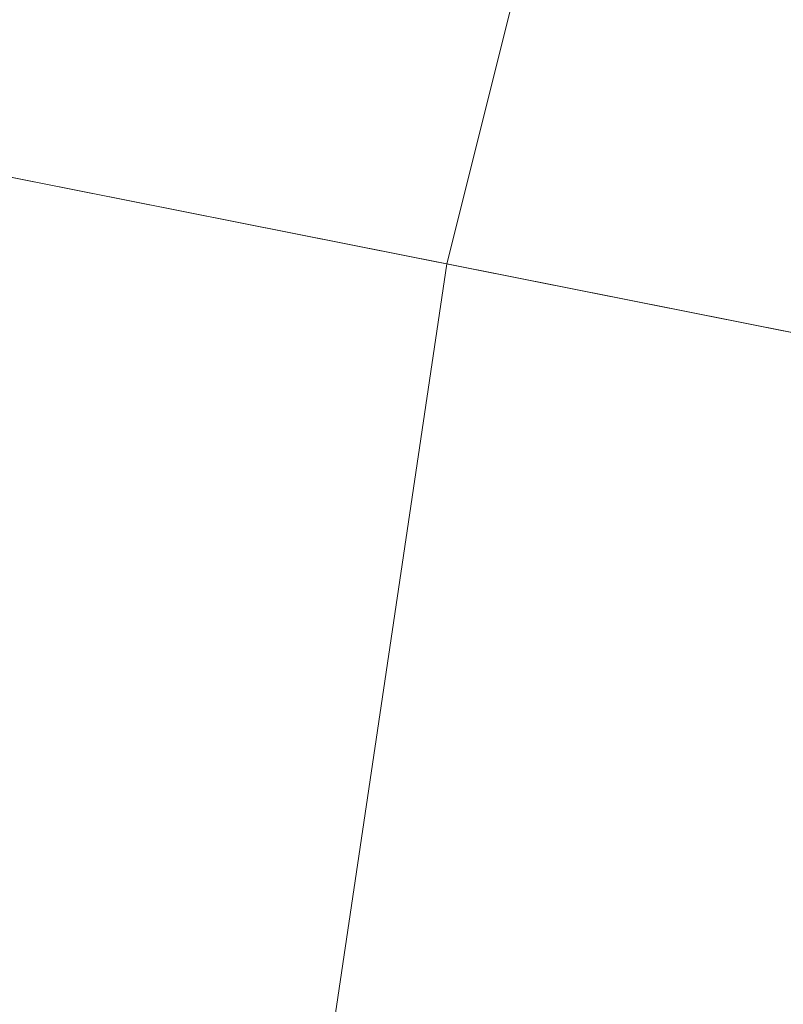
# Model space of a CAD drawing. Header units: millimetres. Extents: x 2270 to 2550, y -29847 to -29567.
# Tile 202 of 256: x 2283 to 2293, y -29694 to -29680. Entities that reach past the tile are written whole.
import ezdxf

# ---------------------------------------------------------------- set-up
doc = ezdxf.new("R2010")
doc.units = ezdxf.units.MM
doc.header["$LTSCALE"] = 25.4
doc.layers.add('Lighting-LED', color=7, linetype='Continuous', lineweight=5, true_color=0x000000)

msp = doc.modelspace()

# ---------------------------------------------------------------- linework, layer by layer
at = {"layer": 'Lighting-LED', "color": 18, "linetype": 'Continuous', "lineweight": 5, "true_color": 0x000000}
for points in [[(2410, -29707.5, -295.5), (2287.428, -29641.984, -295.5), (2294.442, -29630.286, -295.5)], [(2410, -29707.5, -295.5), (2281.599, -29654.315, -295.5), (2287.428, -29641.984, -295.5)], [(2410, -29707.5, -295.5), (2277.002, -29667.155, -295.5), (2281.599, -29654.315, -295.5)], [(2295.516, -29660.079, -170.5), (2291.416, -29671.528, -170.5), (2410, -29707.5, -170.5)], [(2410, -29707.5, -295.5), (2273.689, -29680.386, -295.5), (2277.002, -29667.155, -295.5)], [(2282.371, -29668.784, -176.433), (2279.192, -29681.481, -176.433), (2288.463, -29683.325, -170.5), (2291.416, -29671.528, -170.5)], [(2291.416, -29671.528, -170.5), (2288.463, -29683.325, -170.5), (2410, -29707.5, -170.5)], [(2410, -29707.5, -295.5), (2271.689, -29693.878, -295.5), (2273.689, -29680.386, -295.5)], [(2279.192, -29681.481, -176.433), (2277.272, -29694.427, -176.433), (2286.679, -29695.354, -170.5), (2288.463, -29683.325, -170.5)], [(2288.463, -29683.325, -170.5), (2286.679, -29695.354, -170.5), (2410, -29707.5, -170.5)]]:
    msp.add_3dface(points, dxfattribs=at)

doc.saveas('drawing.dxf')
